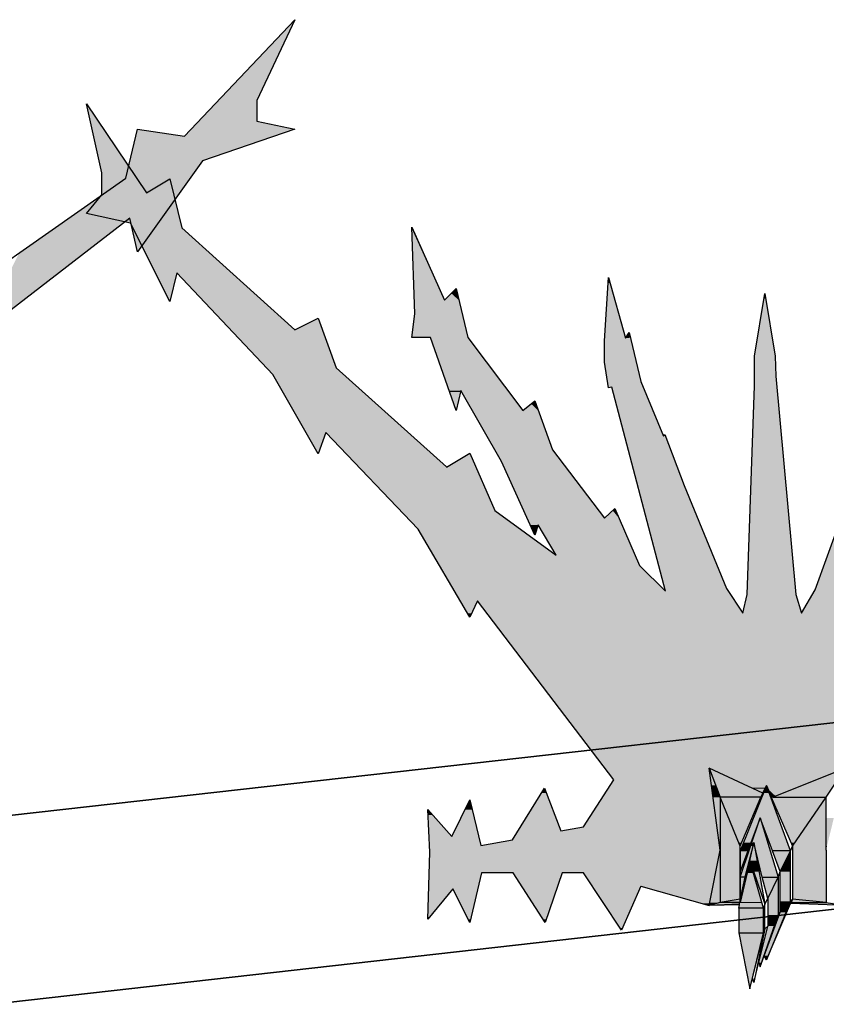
# Model space of a CAD drawing. Header units: millimetres. Extents: x 0 to 16721, y 217 to 10981.
# Tile 13 of 256: x 3175 to 3327, y 5634 to 5820. Entities that reach past the tile are written whole.
import ezdxf

# ---------------------------------------------------------------- set-up
doc = ezdxf.new("R2010")
doc.units = ezdxf.units.MM
doc.layers.add('PDF_PSS & TL', color=7, linetype='Continuous', true_color=0x7fffdf)

msp = doc.modelspace()

# ---------------------------------------------------------------- linework, layer by layer
at = {"layer": 'PDF_PSS & TL', "color": 7, "lineweight": 25}
for points in [[(3205.83, 5797.74), (3226.62, 5819.7)], [(3226.62, 5819.7), (3219.48, 5804.49), (3219.48, 5800.59)], [(3190.24, 5786.69), (3190.24, 5790.85), (3187.38, 5803.84)], [(3187.38, 5803.84), (3198.68, 5787.08)], [(3219.48, 5800.59), (3226.62, 5799.04)], [(3194.78, 5789.81), (3196.99, 5799.03), (3205.83, 5797.74)], [(3226.62, 5799.04), (3209.21, 5793.06)], [(3209.21, 5793.06), (3196.99, 5775.9)], [(3152.42, 5760.18), (3194.78, 5789.81)], [(3198.68, 5787.08), (3203.1, 5789.68)], [(3203.1, 5789.68), (3205.31, 5780.45)], [(3187.38, 5783.18), (3190.24, 5786.69)], [(3195.69, 5781.36), (3187.38, 5783.18)], [(3195.56, 5782.27), (3157.62, 5753.03)], [(3196.99, 5775.9), (3195.56, 5782.27)], [(3203.1, 5766.55), (3195.69, 5781.36)], [(3205.31, 5780.45), (3226.62, 5761.22)], [(3249.24, 5764.21), (3248.72, 5780.58)], [(3248.72, 5780.58), (3254.83, 5766.81), (3257.03, 5769.01), (3259.24, 5759.79)], [(3204.4, 5772), (3203.1, 5766.55)], [(3222.47, 5752.77), (3204.4, 5772)], [(3285.76, 5750.3), (3284.98, 5755.11), (3284.98, 5759.14), (3285.76, 5771.09)], [(3285.76, 5771.09), (3289, 5759.66), (3289.65, 5760.7)], [(3324.74, 5712.22), (3338.65, 5750.69), (3340.86, 5759.92), (3341.12, 5759.27), (3343.98, 5770.05), (3345.02, 5758.23), (3345.02, 5754.2), (3343.98, 5749.39)], [(3307.98, 5712.48), (3311.1, 5707.8), (3311.88, 5711.31), (3313.31, 5750.69), (3313.31, 5756.28), (3315.26, 5768.1), (3317.21, 5756.28), (3317.34, 5752.51), (3321.1, 5711.31)], [(3226.62, 5761.22), (3231.04, 5763.43)], [(3231.04, 5763.43), (3234.42, 5754.07)], [(3252.23, 5759.79), (3248.72, 5759.79), (3249.24, 5764.21)], [(3289.65, 5760.7), (3291.86, 5751.47)], [(3257.03, 5746.01), (3252.23, 5759.79)], [(3259.24, 5759.79), (3269.64, 5746.01), (3271.85, 5747.83)], [(3234.42, 5754.07), (3255.21, 5735.36)], [(3231.04, 5737.82), (3222.47, 5752.77)], [(3291.86, 5751.47), (3296.15, 5741.2), (3296.41, 5741.46), (3300.05, 5731.85), (3307.98, 5712.48)], [(3257.94, 5749.78), (3257.04, 5746.01)], [(3272.5, 5724.44), (3271.85, 5722.49), (3265.61, 5736.39), (3257.95, 5749.78)], [(3286.41, 5750.43), (3285.76, 5750.3)], [(3296.54, 5711.96), (3286.41, 5750.43)], [(3271.85, 5747.83), (3275.23, 5738.6)], [(3232.47, 5741.85), (3231.04, 5737.82)], [(3249.89, 5723.66), (3232.47, 5741.85)], [(3275.23, 5738.6), (3284.98, 5725.74)], [(3255.22, 5735.35), (3259.63, 5737.95)], [(3259.63, 5737.95), (3264.31, 5727.17), (3275.88, 5718.72)], [(3284.98, 5725.74), (3286.93, 5727.56), (3291.6, 5716.77)], [(3259.63, 5707.02), (3249.89, 5723.66)], [(3275.88, 5718.72), (3272.5, 5724.44)], [(3291.6, 5716.77), (3296.54, 5711.96)], [(3321.1, 5711.31), (3322.14, 5707.8)], [(3322.14, 5707.8), (3324.74, 5712.22)], [(3261.06, 5710.14), (3259.63, 5707.02)], [(3281.08, 5667.52), (3286.8, 5676.35), (3261.06, 5710.14)], [(3291.86, 5656.34), (3304.73, 5652.7), (3306.81, 5663.1), (3304.73, 5678.56)], [(3314.87, 5673.88), (3304.73, 5678.56), (3306.81, 5673.1)], [(3316.82, 5673.1), (3326.82, 5673.1), (3330.46, 5678.56), (3316.82, 5673.1), (3316.43, 5673.1)], [(3320.06, 5662.97), (3315.52, 5675.31), (3310.58, 5662.97), (3310.58, 5663.88)], [(3314.48, 5673.1), (3314.87, 5673.88), (3315.52, 5675.31), (3316.43, 5673.23), (3316.43, 5673.1), (3320.45, 5663.88)], [(3267.69, 5665.05), (3273.67, 5674.79), (3276.79, 5666.74)], [(3256.26, 5665.7), (3259.63, 5672.58)], [(3259.63, 5672.58), (3261.71, 5664.01)], [(3310.58, 5663.88), (3314.48, 5673.1), (3306.81, 5673.1)], [(3306.81, 5673.1), (3306.81, 5663.1)], [(3310.58, 5653.48), (3310.58, 5653.87), (3310.58, 5663.88), (3306.81, 5673.1)], [(3316.82, 5673.1), (3316.43, 5673.23)], [(3320.46, 5663.88), (3326.82, 5673.1)], [(3326.82, 5663.1), (3326.82, 5673.1)], [(3251.71, 5670.77), (3256.26, 5665.7)], [(3251.71, 5650.1), (3252.1, 5662.71), (3251.71, 5670.76)], [(3310.58, 5658.03), (3314.35, 5669.21), (3317.73, 5658.03)], [(3318.12, 5659.07), (3316.69, 5662.97), (3314.35, 5669.21), (3312.01, 5662.97), (3310.58, 5659.07)], [(3276.79, 5666.74), (3281.08, 5667.52)], [(3261.71, 5664.01), (3267.69, 5665.05)], [(3315.78, 5654), (3314.74, 5658.03), (3313.18, 5664.53), (3311.49, 5658.03), (3310.58, 5654), (3310.58, 5658.03), (3310.58, 5653.22)], [(3311.88, 5658.81), (3313.18, 5664.53), (3315.26, 5652.96)], [(3306.81, 5663.1), (3306.81, 5653.22)], [(3311.49, 5658.03), (3310.58, 5658.03), (3310.58, 5659.07), (3310.58, 5662.97)], [(3312.01, 5662.97), (3310.58, 5662.97)], [(3310.58, 5662.97), (3310.58, 5653.87), (3310.58, 5653.48), (3310.58, 5653.22)], [(3320.07, 5662.97), (3316.69, 5662.97)], [(3318.12, 5651.4), (3318.12, 5659.07), (3320.07, 5662.97)], [(3326.82, 5653.22), (3320.46, 5653.87), (3320.07, 5653.48), (3320.07, 5662.97), (3320.46, 5663.88), (3320.46, 5653.87)], [(3326.82, 5663.1), (3326.82, 5653.22), (3330.46, 5652.7), (3320.07, 5653.09)], [(3312.4, 5661.15), (3311.88, 5658.81), (3310.58, 5653.22), (3310.45, 5653.22), (3306.81, 5653.22), (3304.73, 5652.7)], [(3315, 5652.18), (3312.4, 5661.15), (3315.26, 5652.96)], [(3261.84, 5658.81), (3259.63, 5649.45), (3256.39, 5655.82)], [(3267.82, 5658.81), (3261.84, 5658.81)], [(3273.8, 5649.45), (3267.82, 5658.81)], [(3277.05, 5658.81), (3273.8, 5649.45)], [(3281.08, 5658.81), (3277.05, 5658.81)], [(3288.23, 5648.02), (3281.08, 5658.81)], [(3310.58, 5659.07), (3310.58, 5653.48)], [(3317.73, 5658.03), (3318.12, 5659.07)], [(3314.74, 5658.03), (3317.73, 5658.03)], [(3315.26, 5652.96), (3315.78, 5654), (3317.73, 5658.03)], [(3317.73, 5658.03), (3317.73, 5650.88), (3318.12, 5651.4)], [(3256.39, 5655.82), (3251.71, 5650.1)], [(3291.86, 5656.34), (3288.23, 5648.02)], [(3310.45, 5652.96), (3304.73, 5652.7)], [(3310.58, 5653.87), (3306.81, 5653.22)], [(3310.32, 5652.18), (3310.45, 5652.83), (3310.45, 5652.96), (3310.45, 5653.22)], [(3310.32, 5647.5), (3312.4, 5636.98), (3315, 5647.5), (3315, 5652.18), (3310.32, 5652.18), (3310.32, 5647.5), (3315, 5647.5), (3315.26, 5648.28), (3315.26, 5652.96), (3315, 5652.18)], [(3310.58, 5654), (3310.58, 5653.22), (3310.58, 5654)], [(3310.58, 5653.87), (3310.58, 5653.87)], [(3310.58, 5653.22), (3310.58, 5653.48)], [(3310.58, 5653.48), (3310.58, 5653.48)], [(3310.58, 5653.22), (3310.58, 5653.22)], [(3320.07, 5653.48), (3315.52, 5642.43), (3315.13, 5643.21)], [(3315.52, 5642.43), (3320.06, 5653.09), (3320.19, 5653.22)], [(3315.78, 5654), (3315.78, 5648.8), (3317.73, 5650.88)], [(3318.12, 5651.4), (3320.07, 5653.48)], [(3320.46, 5653.87), (3320.2, 5653.22), (3326.82, 5653.22)], [(3310.45, 5652.83), (3304.73, 5652.7)], [(3314.35, 5641.13), (3315.13, 5643.21), (3318.12, 5651.4)], [(3314.09, 5641.91), (3314.35, 5641.13), (3317.73, 5650.88)], [(3312.4, 5636.98), (3312.92, 5639.06), (3315.26, 5648.28)], [(3313.18, 5638.15), (3314.09, 5641.91), (3315.78, 5648.8), (3315.26, 5648.28), (3313.18, 5638.15), (3312.92, 5639.06)]]:
    msp.add_lwpolyline(points, dxfattribs=at)
at = {"layer": 'PDF_PSS & TL', "lineweight": 0}
for points in [[(3248.72, 5780.58), (3248.72, 5780.45)], [(3254.83, 5766.8), (3248.72, 5780.45)], [(3203.1, 5766.67), (3203.1, 5766.54)], [(3315.26, 5674.79), (3312.79, 5674.79)]]:
    msp.add_lwpolyline(points, close=True, dxfattribs=at)
at = {"layer": 'PDF_PSS & TL', "color": 4, "lineweight": 25}
for points in [[(3794.45, 5739.64), (3375.48, 5692.47), (3038.25, 5654.52), (2676.85, 5612.42), (2262.29, 5567.06), (1413.05, 5682.2), (2262.29, 5567.06), (2676.85, 5612.42), (3038.25, 5654.52), (3375.48, 5692.47), (3794.45, 5739.64)], [(3798.34, 5704.81), (3379.5, 5657.77), (3042.27, 5619.69), (2680.74, 5577.72), (2261.77, 5531.71), (1337.02, 5657.25), (2261.77, 5531.71), (2680.74, 5577.72), (3042.27, 5619.69), (3379.5, 5657.77), (3798.34, 5704.81)]]:
    msp.add_lwpolyline(points, dxfattribs=at)
at = {"layer": 'PDF_PSS & TL', "color": 46, "lineweight": 0, "true_color": 0x725600}
for points in [[(3306.81, 5663.88), (3306.81, 5663.1)], [(3306.81, 5663.1), (3306.81, 5662.97)], [(3306.81, 5653.22), (3306.81, 5662.97)], [(3326.82, 5663.1), (3326.82, 5662.97)], [(3311.88, 5659.07), (3311.88, 5658.81)], [(3306.81, 5653.22), (3307.07, 5653.22)], [(3314.74, 5653.22), (3310.58, 5653.22)], [(3314.74, 5653.22), (3310.58, 5653.22)], [(3314.74, 5653.22), (3310.58, 5653.22)], [(3326.43, 5653.22), (3326.82, 5653.22)]]:
    msp.add_lwpolyline(points, close=True, dxfattribs=at)
at = {"layer": 'PDF_PSS & TL', "transparency": 33554559}
for points in [[(3226.62, 5819.7), (3219.48, 5804.49), (3212.33, 5804.49)], [(3187.38, 5803.84), (3190.5, 5799.3), (3188.42, 5799.3)], [(3212.33, 5804.49), (3219.48, 5800.59), (3208.56, 5800.59)], [(3219.48, 5804.49), (3212.33, 5804.49), (3219.48, 5800.59)], [(3208.56, 5800.59), (3226.62, 5799.04), (3207.13, 5799.04)], [(3219.48, 5800.59), (3208.56, 5800.59), (3226.62, 5799.04)], [(3190.5, 5799.29), (3188.42, 5799.29), (3196.08, 5790.85)], [(3188.42, 5799.29), (3196.08, 5790.85), (3190.24, 5790.85)], [(3196.74, 5797.74), (3209.21, 5793.06), (3195.57, 5793.06)], [(3196.99, 5799.04), (3205.83, 5797.74), (3196.73, 5797.74)], [(3222.6, 5797.74), (3196.74, 5797.74), (3209.21, 5793.06)], [(3207.13, 5799.04), (3222.6, 5797.74), (3205.83, 5797.74)], [(3226.62, 5799.04), (3207.13, 5799.04), (3222.6, 5797.74)], [(3195.56, 5793.06), (3207, 5789.81), (3194.79, 5789.81)], [(3209.21, 5793.06), (3195.56, 5793.06), (3207, 5789.81)], [(3196.08, 5790.85), (3190.24, 5790.85), (3198.68, 5787.08)], [(3190.24, 5790.85), (3198.68, 5787.08), (3190.24, 5787.08)], [(3194.79, 5789.81), (3201.54, 5782.27), (3184, 5782.27)], [(3207, 5789.81), (3194.79, 5789.81), (3201.54, 5782.27)], [(3202.97, 5789.55), (3203.75, 5787.08), (3198.68, 5787.08)], [(3203.1, 5789.68), (3203.1, 5789.55), (3202.97, 5789.55)], [(3203.1, 5789.55), (3202.97, 5789.55), (3203.75, 5787.08)], [(3190.24, 5786.69), (3204.66, 5783.18), (3187.38, 5783.18)], [(3203.75, 5787.08), (3190.24, 5787.08), (3203.88, 5786.69)], [(3190.24, 5787.08), (3203.88, 5786.69), (3190.24, 5786.69)], [(3203.88, 5786.69), (3190.24, 5786.69), (3204.66, 5783.18)], [(3204.66, 5783.18), (3187.38, 5783.18), (3205.05, 5781.36)], [(3187.38, 5783.18), (3205.05, 5781.36), (3195.69, 5781.36)], [(3184, 5782.27), (3187.25, 5775.9), (3174.77, 5775.9)], [(3195.56, 5782.27), (3184, 5782.27), (3187.25, 5775.9)], [(3195.56, 5782.27), (3201.54, 5782.27), (3196.99, 5775.9)], [(3205.05, 5781.36), (3195.69, 5781.36), (3205.31, 5780.45)], [(3195.69, 5781.36), (3205.31, 5780.45), (3196.21, 5780.45)], [(3205.31, 5780.45), (3196.21, 5780.45), (3214.67, 5772)], [(3196.21, 5780.45), (3214.67, 5772), (3200.37, 5772)], [(3248.72, 5780.45), (3254.83, 5766.8), (3249.11, 5766.8)], [(3187.25, 5775.9), (3174.77, 5775.9), (3166.84, 5760.18)], [(3204.4, 5772), (3200.37, 5772), (3204.14, 5771.09)], [(3200.37, 5772), (3204.14, 5771.09), (3200.89, 5771.09)], [(3214.67, 5772), (3204.4, 5772), (3215.71, 5771.09)], [(3204.4, 5772), (3215.71, 5771.09), (3205.31, 5771.09)], [(3203.1, 5766.67), (3203.1, 5766.67), (3200.89, 5771.09)], [(3203.1, 5766.67), (3200.89, 5771.09), (3204.14, 5771.09)], [(3215.71, 5771.09), (3205.31, 5771.09), (3226.62, 5761.22)], [(3205.31, 5771.09), (3226.62, 5761.22), (3214.41, 5761.22)], [(3285.63, 5770.05), (3289, 5759.66), (3284.98, 5759.66)], [(3285.76, 5771.09), (3286.02, 5770.05), (3285.63, 5770.05)], [(3286.02, 5770.05), (3285.63, 5770.05), (3289, 5759.66)], [(3256.13, 5768.1), (3257.55, 5766.81), (3254.83, 5766.81)], [(3257.03, 5769.01), (3257.29, 5768.1), (3256.13, 5768.1)], [(3257.29, 5768.1), (3256.13, 5768.1), (3257.55, 5766.81)], [(3315.26, 5768.1), (3315.39, 5767.07), (3315, 5767.07)], [(3257.55, 5766.8), (3249.11, 5766.8), (3258.2, 5764.21)], [(3249.11, 5766.8), (3258.2, 5764.21), (3249.24, 5764.21)], [(3315, 5767.07), (3317.21, 5756.28), (3313.31, 5756.28)], [(3315.39, 5767.07), (3315, 5767.07), (3317.21, 5756.28)], [(3231.04, 5763.43), (3231.56, 5761.87), (3227.79, 5761.87)], [(3249.24, 5764.21), (3259.24, 5759.79), (3248.72, 5759.79)], [(3258.2, 5764.21), (3249.24, 5764.21), (3259.24, 5759.79)], [(3231.82, 5761.22), (3214.41, 5761.22), (3234.42, 5754.07)], [(3214.41, 5761.22), (3234.42, 5754.07), (3221.17, 5754.07)], [(3227.79, 5761.87), (3231.82, 5761.22), (3226.62, 5761.22)], [(3231.56, 5761.87), (3227.79, 5761.87), (3231.82, 5761.22)], [(3289.65, 5760.7), (3289.78, 5759.92), (3289.13, 5759.92)], [(3259.24, 5759.79), (3252.23, 5759.79), (3266.78, 5749.78)], [(3252.23, 5759.79), (3266.78, 5749.78), (3255.74, 5749.78)], [(3289.78, 5759.66), (3284.98, 5759.66), (3290.04, 5759.14)], [(3284.98, 5759.66), (3290.04, 5759.14), (3284.98, 5759.14)], [(3290.04, 5759.14), (3284.98, 5759.14), (3290.95, 5755.11)], [(3284.98, 5759.14), (3290.95, 5755.11), (3284.98, 5755.11)], [(3289.13, 5759.92), (3289.78, 5759.66), (3289, 5759.66)], [(3289.78, 5759.92), (3289.13, 5759.92), (3289.78, 5759.66)], [(3290.95, 5755.11), (3284.98, 5755.11), (3291.86, 5751.47)], [(3284.98, 5755.11), (3291.86, 5751.47), (3285.5, 5751.47)], [(3317.21, 5756.28), (3313.31, 5756.28), (3317.34, 5752.51)], [(3313.31, 5756.28), (3317.34, 5752.51), (3313.31, 5752.51)], [(3234.42, 5754.07), (3221.17, 5754.07), (3235.98, 5752.77)], [(3221.17, 5754.07), (3235.98, 5752.77), (3222.47, 5752.77)], [(3235.98, 5752.77), (3222.47, 5752.77), (3248.07, 5741.85)], [(3222.47, 5752.77), (3248.07, 5741.85), (3228.7, 5741.85)], [(3291.86, 5751.47), (3285.5, 5751.47), (3292.25, 5750.43)], [(3285.5, 5751.47), (3292.25, 5750.43), (3285.76, 5750.43)], [(3317.34, 5752.51), (3313.31, 5752.51), (3317.6, 5750.69)], [(3313.31, 5752.51), (3317.6, 5750.69), (3313.31, 5750.69)], [(3257.94, 5749.78), (3255.74, 5749.78), (3257.81, 5749.52)], [(3255.74, 5749.78), (3257.81, 5749.52), (3255.74, 5749.52)], [(3257.03, 5746.01), (3257.03, 5746.01), (3255.74, 5749.52)], [(3257.03, 5746.01), (3255.74, 5749.52), (3257.81, 5749.52)], [(3266.78, 5749.78), (3257.94, 5749.78), (3267.04, 5749.52)], [(3257.94, 5749.78), (3267.04, 5749.52), (3258.07, 5749.52)], [(3267.04, 5749.52), (3258.07, 5749.52), (3269.64, 5746.01)], [(3258.07, 5749.52), (3269.64, 5746.01), (3260.15, 5746.01)], [(3285.76, 5750.43), (3286.15, 5750.43), (3285.76, 5750.3)], [(3286.15, 5750.43), (3286.15, 5750.43), (3285.76, 5750.43)], [(3286.15, 5750.43), (3285.76, 5750.43), (3286.41, 5750.43)], [(3286.41, 5750.43), (3292.25, 5750.43), (3292.25, 5750.43)], [(3292.25, 5750.43), (3292.25, 5750.43), (3286.41, 5750.43)], [(3292.25, 5750.43), (3286.41, 5750.43), (3296.15, 5741.2)], [(3286.41, 5750.43), (3296.15, 5741.2), (3288.88, 5741.2)], [(3313.31, 5750.69), (3321.1, 5711.31), (3311.88, 5711.31)], [(3317.6, 5750.69), (3313.31, 5750.69), (3321.1, 5711.31)], [(3271.85, 5747.83), (3271.98, 5747.31), (3271.2, 5747.31)], [(3338.13, 5749.39), (3335.92, 5712.22), (3324.74, 5712.22)], [(3272.5, 5746.01), (3260.15, 5746.01), (3275.23, 5738.6)], [(3260.15, 5746.01), (3275.23, 5738.6), (3264.44, 5738.6)], [(3271.2, 5747.31), (3272.5, 5746.01), (3269.64, 5746.01)], [(3271.98, 5747.31), (3271.2, 5747.31), (3272.5, 5746.01)], [(3232.47, 5741.85), (3228.7, 5741.85), (3232.34, 5741.46)], [(3228.7, 5741.85), (3232.34, 5741.46), (3228.96, 5741.46)], [(3231.04, 5737.82), (3231.04, 5737.82), (3228.96, 5741.46)], [(3231.04, 5737.82), (3228.96, 5741.46), (3232.34, 5741.46)], [(3248.07, 5741.85), (3232.47, 5741.85), (3248.46, 5741.46)], [(3232.47, 5741.85), (3248.46, 5741.46), (3232.86, 5741.46)], [(3248.46, 5741.46), (3232.86, 5741.46), (3255.22, 5735.36)], [(3232.86, 5741.46), (3255.22, 5735.36), (3238.71, 5735.36)], [(3296.54, 5741.2), (3288.88, 5741.2), (3300.05, 5731.85)], [(3288.88, 5741.2), (3300.05, 5731.85), (3291.34, 5731.85)], [(3296.41, 5741.46), (3296.54, 5741.2), (3296.15, 5741.2)], [(3275.23, 5738.6), (3264.44, 5738.6), (3276.92, 5736.39)], [(3264.44, 5738.6), (3276.92, 5736.39), (3265.61, 5736.39)], [(3259.5, 5737.82), (3260.67, 5735.36), (3255.22, 5735.36)], [(3259.63, 5737.95), (3259.63, 5737.82), (3259.5, 5737.82)], [(3259.63, 5737.82), (3259.5, 5737.82), (3260.67, 5735.36)], [(3260.67, 5735.35), (3238.71, 5735.35), (3264.31, 5727.17)], [(3238.71, 5735.35), (3264.31, 5727.17), (3246.51, 5727.17)], [(3276.92, 5736.39), (3265.61, 5736.39), (3284.98, 5725.74)], [(3265.61, 5736.39), (3284.98, 5725.74), (3270.42, 5725.74)], [(3300.05, 5731.85), (3291.34, 5731.85), (3307.98, 5712.48)], [(3291.34, 5731.85), (3307.98, 5712.48), (3296.41, 5712.48)], [(3286.93, 5727.56), (3287.06, 5727.17), (3286.54, 5727.17)], [(3264.31, 5727.17), (3246.51, 5727.17), (3269.12, 5723.66)], [(3246.51, 5727.17), (3269.12, 5723.66), (3249.89, 5723.66)], [(3287.71, 5725.74), (3270.42, 5725.74), (3288.23, 5724.44)], [(3270.42, 5725.74), (3288.23, 5724.44), (3270.94, 5724.44)], [(3286.54, 5727.17), (3287.71, 5725.74), (3284.98, 5725.74)], [(3287.06, 5727.17), (3286.54, 5727.17), (3287.71, 5725.74)], [(3269.12, 5723.66), (3249.89, 5723.66), (3275.88, 5718.72)], [(3249.89, 5723.66), (3275.88, 5718.72), (3252.75, 5718.72)], [(3272.5, 5724.44), (3270.94, 5724.44), (3272.24, 5723.66)], [(3270.94, 5724.44), (3272.24, 5723.66), (3271.33, 5723.66)], [(3271.33, 5723.66), (3272.24, 5723.66), (3271.85, 5722.49)], [(3288.23, 5724.44), (3272.5, 5724.44), (3288.61, 5723.66)], [(3272.5, 5724.44), (3288.61, 5723.66), (3273.02, 5723.66)], [(3288.62, 5723.66), (3273.02, 5723.66), (3290.69, 5718.72)], [(3273.02, 5723.66), (3290.69, 5718.72), (3275.88, 5718.72)], [(3290.69, 5718.72), (3252.75, 5718.72), (3291.6, 5716.77)], [(3252.75, 5718.72), (3291.6, 5716.77), (3253.92, 5716.77)], [(3291.6, 5716.77), (3253.92, 5716.77), (3296.54, 5711.96)], [(3253.92, 5716.77), (3296.54, 5711.96), (3256.78, 5711.96)], [(3307.98, 5712.48), (3296.41, 5712.48), (3308.37, 5711.96)], [(3296.41, 5712.48), (3308.37, 5711.96), (3296.54, 5711.96)], [(3308.37, 5711.96), (3256.78, 5711.96), (3309.54, 5710.14)], [(3256.78, 5711.96), (3309.54, 5710.14), (3257.82, 5710.14)], [(3311.88, 5711.31), (3322.14, 5707.8), (3311.1, 5707.8)], [(3321.1, 5711.31), (3311.88, 5711.31), (3322.14, 5707.8)], [(3323.97, 5710.92), (3393.23, 5707.8), (3322.15, 5707.8)], [(3324.74, 5712.22), (3335.66, 5710.92), (3323.96, 5710.92)], [(3396.87, 5710.92), (3323.97, 5710.92), (3393.23, 5707.8)], [(3335.92, 5712.22), (3324.74, 5712.22), (3335.66, 5710.92)], [(3261.06, 5710.14), (3257.81, 5710.14), (3260.02, 5707.8)], [(3257.81, 5710.14), (3260.02, 5707.8), (3259.24, 5707.8)], [(3309.54, 5710.14), (3261.07, 5710.14), (3311.1, 5707.8)], [(3261.07, 5710.14), (3311.1, 5707.8), (3262.75, 5707.8)], [(3260.02, 5707.8), (3259.24, 5707.8), (3259.63, 5707.02)], [(3259.24, 5707.8), (3260.02, 5707.8), (3260.02, 5707.8)], [(3260.02, 5707.8), (3260.02, 5707.8), (3259.24, 5707.8)], [(3262.75, 5707.8), (3322.14, 5707.8), (3322.14, 5707.8)], [(3322.14, 5707.8), (3322.14, 5707.8), (3262.75, 5707.8)], [(3393.23, 5707.8), (3262.76, 5707.8), (3359.83, 5678.56)], [(3262.76, 5707.8), (3359.83, 5678.56), (3285.11, 5678.56)], [(3304.73, 5678.56), (3285.11, 5678.56), (3304.99, 5676.35)], [(3285.11, 5678.56), (3304.99, 5676.35), (3286.8, 5676.35)], [(3330.46, 5678.56), (3304.73, 5678.56), (3322.4, 5675.31)], [(3304.73, 5678.56), (3322.4, 5675.31), (3311.88, 5675.31)], [(3286.8, 5676.35), (3306.29, 5667.52), (3281.08, 5667.52)], [(3304.99, 5676.35), (3286.8, 5676.35), (3306.29, 5667.52)], [(3315.52, 5675.31), (3311.88, 5675.31), (3315.26, 5674.79)], [(3311.88, 5675.31), (3315.26, 5674.79), (3312.79, 5674.79)], [(3322.4, 5675.31), (3315.52, 5675.31), (3321.36, 5674.79)], [(3315.52, 5675.31), (3321.36, 5674.79), (3315.65, 5674.79)], [(3273.15, 5673.88), (3276.79, 5666.74), (3268.73, 5666.74)], [(3273.67, 5674.79), (3274.06, 5673.88), (3273.15, 5673.88)], [(3274.06, 5673.88), (3273.15, 5673.88), (3276.79, 5666.74)], [(3315.26, 5674.79), (3315.26, 5674.79), (3312.79, 5674.79)], [(3312.79, 5674.79), (3315.26, 5674.79), (3314.87, 5673.88)], [(3315.65, 5674.79), (3316.43, 5673.23), (3317.34, 5673.23)], [(3315.65, 5674.79), (3321.36, 5674.79), (3317.34, 5673.23)], [(3259.63, 5672.58), (3260.02, 5670.77), (3258.72, 5670.77)], [(3316.43, 5673.23), (3317.34, 5673.23), (3316.82, 5673.1)], [(3251.71, 5670.77), (3252.62, 5669.73), (3251.71, 5669.73)], [(3252.62, 5669.73), (3251.71, 5669.73), (3256.25, 5665.7)], [(3251.71, 5669.73), (3256.25, 5665.7), (3251.97, 5665.7)], [(3258.72, 5670.77), (3261.32, 5665.7), (3256.26, 5665.7)], [(3260.02, 5670.77), (3258.72, 5670.77), (3261.32, 5665.7)], [(3268.73, 5666.74), (3306.55, 5665.05), (3267.69, 5665.05)], [(3306.42, 5666.74), (3268.73, 5666.74), (3306.55, 5665.05)], [(3281.08, 5667.52), (3306.42, 5666.74), (3276.79, 5666.74)], [(3306.29, 5667.52), (3281.08, 5667.52), (3306.42, 5666.74)], [(3261.32, 5665.7), (3251.97, 5665.7), (3261.71, 5664.01)], [(3251.97, 5665.7), (3261.71, 5664.01), (3251.97, 5664.01)], [(3267.69, 5665.05), (3306.68, 5664.01), (3261.72, 5664.01)], [(3306.55, 5665.05), (3267.69, 5665.05), (3306.68, 5664.01)], [(3306.68, 5664.01), (3251.97, 5664.01), (3306.81, 5663.1)], [(3251.97, 5664.01), (3306.81, 5663.1), (3252.1, 5663.1)], [(3252.1, 5662.71), (3305.9, 5658.81), (3251.97, 5658.81)], [(3306.81, 5663.1), (3252.1, 5663.1), (3306.81, 5662.71)], [(3252.1, 5663.1), (3306.81, 5662.71), (3252.1, 5662.71)], [(3306.81, 5662.71), (3252.1, 5662.71), (3305.9, 5658.81)], [(3251.97, 5658.81), (3261.06, 5655.82), (3251.84, 5655.82)], [(3261.84, 5658.81), (3251.97, 5658.81), (3261.06, 5655.82)], [(3267.82, 5658.81), (3273.41, 5650.1), (3273.93, 5650.1)], [(3267.82, 5658.81), (3277.05, 5658.81), (3273.93, 5650.1)], [(3305.9, 5658.81), (3281.08, 5658.81), (3305.51, 5656.34)], [(3281.08, 5658.81), (3305.51, 5656.34), (3282.64, 5656.34)], [(3256.39, 5655.82), (3251.84, 5655.82), (3255.35, 5654.52)], [(3251.84, 5655.82), (3255.35, 5654.52), (3251.84, 5654.52)], [(3261.06, 5655.82), (3256.39, 5655.82), (3260.8, 5654.52)], [(3256.39, 5655.82), (3260.8, 5654.52), (3257.04, 5654.52)], [(3291.86, 5656.34), (3282.64, 5656.34), (3291.6, 5655.82)], [(3282.64, 5656.34), (3291.6, 5655.82), (3283.03, 5655.82)], [(3291.6, 5655.82), (3283.03, 5655.82), (3288.36, 5648.41)], [(3283.03, 5655.82), (3288.36, 5648.41), (3287.84, 5648.41)], [(3305.51, 5656.34), (3291.86, 5656.34), (3305.38, 5655.82)], [(3291.86, 5656.34), (3305.38, 5655.82), (3293.81, 5655.82)], [(3305.38, 5655.82), (3293.81, 5655.82), (3304.73, 5653.09)], [(3293.81, 5655.82), (3304.73, 5653.09), (3303.43, 5653.09)], [(3251.84, 5654.52), (3251.97, 5650.49), (3251.71, 5650.49)], [(3255.35, 5654.52), (3251.84, 5654.52), (3251.97, 5650.49)], [(3260.8, 5654.52), (3257.04, 5654.52), (3259.76, 5650.1)], [(3257.04, 5654.52), (3259.76, 5650.1), (3259.24, 5650.1)], [(3303.43, 5653.09), (3304.73, 5653.09), (3304.73, 5652.7)], [(3251.71, 5650.49), (3251.97, 5650.49), (3251.71, 5650.1)], [(3259.24, 5650.1), (3259.76, 5650.1), (3259.63, 5649.45)], [(3273.41, 5650.1), (3273.93, 5650.1), (3273.8, 5649.45)], [(3287.84, 5648.41), (3288.35, 5648.41), (3288.23, 5648.02)]]:
    msp.add_solid(points, dxfattribs=at)
at = {"layer": 'PDF_PSS & TL', "color": 46, "true_color": 0x725600, "transparency": 33554559}
for points in [[(3311.88, 5675.31), (3304.73, 5678.56), (3306.03, 5675.31)], [(3304.73, 5678.56), (3306.03, 5675.31), (3305.12, 5675.31)], [(3330.46, 5678.56), (3328.25, 5675.31), (3322.4, 5675.31)], [(3306.03, 5675.31), (3305.12, 5675.31), (3306.81, 5673.1)], [(3305.12, 5675.31), (3306.81, 5673.1), (3305.51, 5673.1)], [(3311.88, 5675.31), (3306.03, 5675.31), (3314.87, 5673.88)], [(3306.03, 5675.31), (3314.87, 5673.88), (3306.55, 5673.88)], [(3315.52, 5675.31), (3316.04, 5673.88), (3315, 5673.88)], [(3322.4, 5675.31), (3326.82, 5673.1), (3316.82, 5673.1)], [(3328.25, 5675.31), (3322.4, 5675.31), (3326.82, 5673.1)], [(3314.87, 5673.88), (3306.55, 5673.88), (3314.48, 5673.1)], [(3306.55, 5673.88), (3314.48, 5673.1), (3306.81, 5673.1)], [(3315, 5673.88), (3317.73, 5669.21), (3313.05, 5669.21)], [(3316.04, 5673.88), (3315, 5673.88), (3317.73, 5669.21)], [(3306.81, 5663.88), (3306.81, 5663.88), (3305.51, 5673.1)], [(3306.81, 5663.88), (3305.51, 5673.1), (3306.81, 5673.1)], [(3306.81, 5673.1), (3308.37, 5669.21), (3306.81, 5669.21)], [(3314.48, 5673.1), (3306.81, 5673.1), (3310.84, 5664.53)], [(3306.81, 5673.1), (3310.84, 5664.53), (3310.19, 5664.53)], [(3326.82, 5673.1), (3316.43, 5673.1), (3324.22, 5669.21)], [(3316.43, 5673.1), (3324.22, 5669.21), (3318.12, 5669.21)], [(3326.82, 5673.1), (3326.82, 5669.21), (3324.22, 5669.21)], [(3308.37, 5669.21), (3306.81, 5669.21), (3310.58, 5663.88)], [(3306.81, 5669.21), (3310.58, 5663.88), (3306.81, 5663.88)], [(3313.05, 5669.21), (3312.53, 5664.53), (3311.1, 5664.53)], [(3314.35, 5669.21), (3313.05, 5669.21), (3312.53, 5664.53)], [(3314.35, 5669.21), (3315.78, 5664.53), (3312.79, 5664.53)], [(3317.73, 5669.21), (3314.35, 5669.21), (3319.42, 5664.53)], [(3314.35, 5669.21), (3319.42, 5664.53), (3316.04, 5664.53)], [(3324.22, 5669.21), (3318.12, 5669.21), (3320.97, 5664.53)], [(3318.12, 5669.21), (3320.97, 5664.53), (3320.2, 5664.53)], [(3324.22, 5669.21), (3326.82, 5664.53), (3320.97, 5664.53)], [(3326.82, 5669.21), (3324.22, 5669.21), (3326.82, 5664.53)], [(3326.82, 5669.21), (3326.82, 5663.88), (3326.95, 5663.88)], [(3326.82, 5669.21), (3328.25, 5669.21), (3326.95, 5663.88)], [(3310.19, 5664.53), (3310.84, 5664.53), (3310.58, 5663.88)], [(3311.1, 5664.53), (3312.01, 5662.97), (3310.58, 5662.97)], [(3312.53, 5664.53), (3311.1, 5664.53), (3312.01, 5662.97)], [(3312.79, 5664.53), (3312.92, 5663.88), (3312.53, 5663.88)], [(3313.18, 5664.53), (3312.79, 5664.53), (3312.92, 5663.88)], [(3313.18, 5664.53), (3313.31, 5663.88), (3312.92, 5663.88)], [(3315.78, 5664.53), (3313.18, 5664.53), (3315.91, 5663.88)], [(3313.18, 5664.53), (3315.91, 5663.88), (3313.31, 5663.88)], [(3319.42, 5664.53), (3316.04, 5664.53), (3320.07, 5662.97)], [(3316.04, 5664.53), (3320.07, 5662.97), (3316.69, 5662.97)], [(3320.2, 5664.53), (3320.97, 5664.53), (3320.46, 5663.88)], [(3320.97, 5664.53), (3326.82, 5663.88), (3320.46, 5663.88)], [(3326.82, 5664.53), (3320.97, 5664.53), (3326.82, 5663.88)], [(3306.81, 5662.97), (3306.81, 5653.22), (3304.86, 5653.22)], [(3310.58, 5663.88), (3306.81, 5663.88), (3310.58, 5663.1)], [(3306.81, 5663.88), (3310.58, 5663.1), (3306.81, 5663.1)], [(3310.58, 5663.1), (3306.81, 5663.1), (3310.58, 5653.87)], [(3306.81, 5663.1), (3310.58, 5653.87), (3306.81, 5653.87)], [(3312.53, 5663.88), (3311.49, 5658.03), (3310.58, 5658.03)], [(3310.58, 5662.97), (3312.01, 5662.97), (3310.58, 5659.07)], [(3312.92, 5663.88), (3312.53, 5663.88), (3311.49, 5658.03)], [(3312.92, 5663.88), (3313.7, 5661.15), (3312.4, 5661.15)], [(3313.31, 5663.88), (3312.92, 5663.88), (3313.7, 5661.15)], [(3313.31, 5663.88), (3314.74, 5658.03), (3317.73, 5658.03)], [(3313.31, 5663.88), (3315.91, 5663.88), (3317.73, 5658.03)], [(3316.69, 5662.97), (3320.07, 5662.97), (3318.12, 5659.07)], [(3320.07, 5662.97), (3320.07, 5661.15), (3319.16, 5661.15)], [(3326.82, 5663.88), (3320.46, 5663.88), (3326.82, 5663.1)], [(3320.46, 5663.88), (3326.82, 5663.1), (3320.46, 5663.1)], [(3326.82, 5663.1), (3320.46, 5663.1), (3326.82, 5662.97)], [(3320.46, 5663.1), (3326.82, 5662.97), (3320.46, 5662.97)], [(3326.82, 5662.97), (3320.46, 5662.97), (3326.82, 5653.87)], [(3320.46, 5662.97), (3326.82, 5653.87), (3320.46, 5653.87)], [(3326.82, 5663.88), (3326.95, 5663.88), (3326.82, 5663.1)], [(3312.4, 5661.15), (3313.05, 5659.07), (3311.88, 5659.07)], [(3312.4, 5661.15), (3311.88, 5659.07), (3311.88, 5659.07)], [(3311.88, 5659.07), (3311.88, 5659.07), (3312.4, 5661.15)], [(3313.7, 5661.15), (3312.4, 5661.15), (3314.09, 5659.07)], [(3312.4, 5661.15), (3314.09, 5659.07), (3313.18, 5659.07)], [(3319.16, 5661.15), (3320.07, 5659.07), (3318.12, 5659.07)], [(3320.07, 5661.15), (3319.16, 5661.15), (3320.07, 5659.07)], [(3311.88, 5658.81), (3314.74, 5653.22), (3310.58, 5653.22)], [(3313.05, 5659.07), (3311.88, 5659.07), (3313.05, 5658.81)], [(3311.88, 5659.07), (3313.05, 5658.81), (3311.88, 5658.81)], [(3313.05, 5658.81), (3311.88, 5658.81), (3314.74, 5653.22)], [(3314.09, 5659.07), (3313.18, 5659.07), (3315.26, 5653.22)], [(3313.18, 5659.07), (3315.26, 5653.22), (3315.13, 5653.22)], [(3320.07, 5659.07), (3318.12, 5659.07), (3320.07, 5653.48)], [(3318.12, 5659.07), (3320.07, 5653.48), (3318.12, 5653.48)], [(3310.58, 5658.03), (3311.49, 5658.03), (3310.58, 5654)], [(3314.74, 5658.03), (3317.73, 5658.03), (3315.78, 5654)], [(3317.73, 5658.03), (3315.78, 5654), (3317.73, 5654)], [(3304.86, 5653.22), (3305.51, 5652.83), (3304.73, 5652.83)], [(3305.77, 5652.96), (3310.45, 5652.96), (3304.73, 5652.7)], [(3304.86, 5653.22), (3306.81, 5653.22), (3306.81, 5653.22)], [(3306.81, 5653.22), (3306.81, 5653.22), (3304.86, 5653.22)], [(3306.81, 5653.22), (3304.86, 5653.22), (3305.51, 5652.83)], [(3306.81, 5653.22), (3310.45, 5652.96), (3305.77, 5652.96)], [(3310.58, 5653.87), (3306.81, 5653.87), (3307.07, 5653.22)], [(3306.81, 5653.87), (3307.07, 5653.22), (3306.81, 5653.22)], [(3307.07, 5653.22), (3310.45, 5653.22), (3306.81, 5653.22)], [(3310.45, 5653.22), (3306.81, 5653.22), (3310.45, 5652.96)], [(3308.24, 5653.48), (3310.58, 5653.22), (3307.07, 5653.22)], [(3310.58, 5653.22), (3307.07, 5653.22), (3310.45, 5653.22)], [(3310.58, 5653.87), (3310.58, 5653.48), (3308.24, 5653.48)], [(3310.58, 5653.48), (3308.24, 5653.48), (3310.58, 5653.22)], [(3310.58, 5653.22), (3314.74, 5653.22), (3310.45, 5653.22)], [(3314.74, 5653.22), (3310.45, 5653.22), (3314.74, 5652.96)], [(3310.45, 5653.22), (3314.74, 5652.96), (3310.45, 5652.96)], [(3314.74, 5652.96), (3310.45, 5652.96), (3314.87, 5652.83)], [(3310.45, 5652.96), (3314.87, 5652.83), (3310.45, 5652.83)], [(3310.58, 5653.22), (3314.74, 5653.22), (3314.74, 5653.22)], [(3314.74, 5653.22), (3314.74, 5653.22), (3310.58, 5653.22)], [(3310.58, 5653.22), (3314.74, 5653.22), (3314.74, 5653.22)], [(3314.74, 5653.22), (3314.74, 5653.22), (3310.58, 5653.22)], [(3315.13, 5653.22), (3315.26, 5653.22), (3315.26, 5652.96)], [(3315.78, 5654), (3315.78, 5650.88), (3317.73, 5650.88)], [(3315.78, 5654), (3317.73, 5654), (3317.73, 5650.88)], [(3318.12, 5653.48), (3318.12, 5652.18), (3318.9, 5652.18)], [(3318.12, 5653.48), (3320.07, 5653.48), (3318.9, 5652.18)], [(3319.81, 5653.22), (3319.16, 5651.4), (3318.12, 5651.4)], [(3319.94, 5653.22), (3319.81, 5653.22), (3319.16, 5651.4)], [(3320.07, 5653.48), (3319.94, 5653.22), (3319.81, 5653.22)], [(3320.2, 5653.22), (3327.6, 5653.09), (3320.07, 5653.09)], [(3320.07, 5653.09), (3323.96, 5652.96), (3328.77, 5652.96)], [(3320.07, 5653.09), (3327.6, 5653.09), (3328.77, 5652.96)], [(3320.33, 5653.48), (3326.82, 5653.22), (3320.2, 5653.22)], [(3326.82, 5653.22), (3320.2, 5653.22), (3327.6, 5653.09)], [(3320.46, 5653.87), (3324.35, 5653.48), (3320.33, 5653.48)], [(3324.35, 5653.48), (3320.33, 5653.48), (3326.82, 5653.22)], [(3326.82, 5653.87), (3320.46, 5653.87), (3326.82, 5653.22)], [(3320.46, 5653.87), (3326.82, 5653.22), (3326.43, 5653.22)], [(3323.96, 5652.96), (3328.77, 5652.96), (3330.46, 5652.7)], [(3326.82, 5653.22), (3330.33, 5653.22), (3330.33, 5653.22)], [(3330.33, 5653.22), (3330.33, 5653.22), (3326.82, 5653.22)], [(3326.82, 5653.22), (3329.03, 5652.83), (3330.46, 5652.83)], [(3326.82, 5653.22), (3330.33, 5653.22), (3330.46, 5652.83)], [(3304.73, 5652.83), (3305.51, 5652.83), (3304.73, 5652.7)], [(3310.45, 5652.83), (3315, 5652.18), (3310.32, 5652.18)], [(3310.32, 5652.18), (3310.32, 5647.5), (3315, 5647.5)], [(3310.32, 5652.18), (3315, 5652.18), (3315, 5647.5)], [(3314.87, 5652.83), (3310.45, 5652.83), (3315, 5652.18)], [(3318.12, 5651.4), (3315.13, 5643.21), (3315.78, 5643.21)], [(3318.12, 5651.4), (3319.16, 5651.4), (3315.78, 5643.21)], [(3318.12, 5652.18), (3318.9, 5652.18), (3318.12, 5651.4)], [(3317.73, 5650.88), (3316.95, 5648.8), (3315.78, 5648.8)], [(3315.78, 5650.88), (3317.73, 5650.88), (3315.78, 5648.8)], [(3310.32, 5647.5), (3315, 5647.5), (3312.4, 5636.98)], [(3315.78, 5648.8), (3314.09, 5641.91), (3314.61, 5641.91)], [(3315.78, 5648.8), (3316.95, 5648.8), (3314.61, 5641.91)], [(3314.09, 5641.91), (3314.61, 5641.91), (3314.35, 5641.13)], [(3315.13, 5643.21), (3315.78, 5643.21), (3315.52, 5642.43)]]:
    msp.add_solid(points, dxfattribs=at)

doc.saveas('drawing.dxf')
